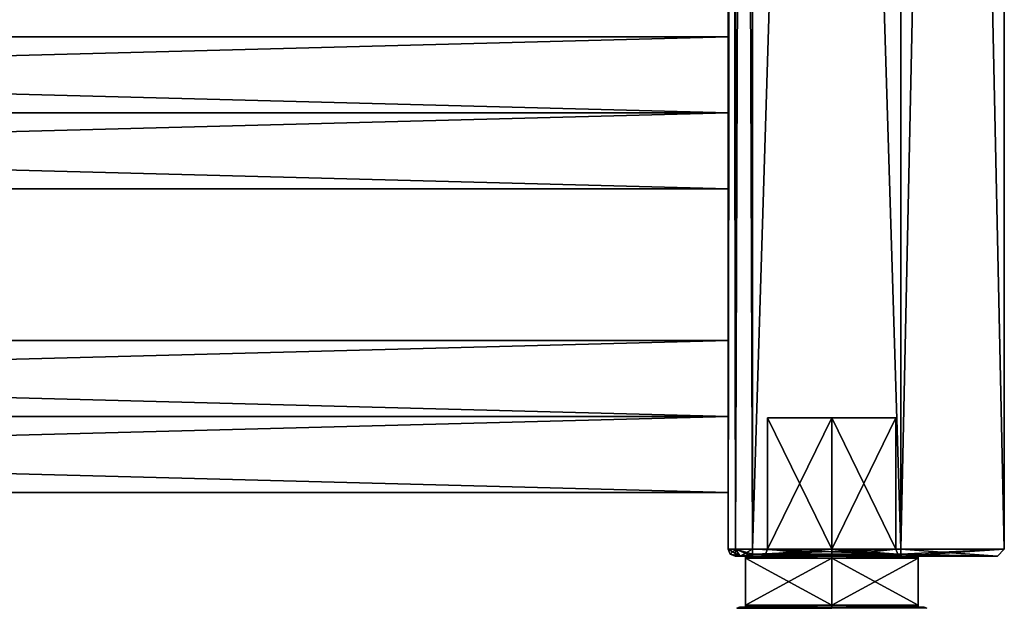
# Model space of a CAD drawing. Extents: x -250 to 250, y -430 to 356.
# Tile 212 of 256: x 107 to 250, y -358 to -273. Entities that reach past the tile are written whole.
import ezdxf

# ---------------------------------------------------------------- set-up
doc = ezdxf.new("R2010")
doc.units = 0
doc.header["$LTSCALE"] = 26.699852
for name, color, linetype in [('3', 7, 'CONTINUOUS'), ('4', 7, 'CONTINUOUS'), ('4376', 7, 'CONTINUOUS'), ('4377', 7, 'CONTINUOUS'), ('4378', 7, 'CONTINUOUS'), ('4379', 7, 'CONTINUOUS'), ('4380', 7, 'CONTINUOUS'), ('4381', 7, 'CONTINUOUS'), ('4382', 7, 'CONTINUOUS'), ('4383', 7, 'CONTINUOUS'), ('4384', 7, 'CONTINUOUS'), ('4385', 7, 'CONTINUOUS'), ('4452', 7, 'CONTINUOUS'), ('4454', 7, 'CONTINUOUS'), ('45', 7, 'CONTINUOUS'), ('46', 7, 'CONTINUOUS'), ('4680', 7, 'CONTINUOUS'), ('47', 7, 'CONTINUOUS'), ('48', 7, 'CONTINUOUS'), ('5', 7, 'CONTINUOUS'), ('50', 7, 'CONTINUOUS'), ('51', 7, 'CONTINUOUS'), ('52', 7, 'CONTINUOUS'), ('57', 7, 'CONTINUOUS'), ('58', 7, 'CONTINUOUS'), ('59', 7, 'CONTINUOUS'), ('6', 7, 'CONTINUOUS'), ('60', 7, 'CONTINUOUS'), ('61', 7, 'CONTINUOUS'), ('62', 7, 'CONTINUOUS'), ('68', 7, 'CONTINUOUS'), ('69', 7, 'CONTINUOUS'), ('70', 7, 'CONTINUOUS'), ('73', 7, 'CONTINUOUS'), ('74', 7, 'CONTINUOUS')]:
    doc.layers.add(name, color=color, linetype=linetype)

msp = doc.modelspace()

# ---------------------------------------------------------------- linework, layer by layer
at = {"layer": '3', "color": 7, "linetype": 'CONTINUOUS'}
for points in [[(210, -319), (-210, -319), (-210, -330, 11), (210, -319)], [(210, -319), (210, -330, -11), (-210, -319), (210, -319)], [(210, -330, -11), (-210, -330, -11), (-210, -319), (210, -330, -11)], [(210, -330, 11), (210, -319), (-210, -330, 11), (210, -330, 11)]]:
    msp.add_3dface(points, dxfattribs=at)
at = {"layer": '4', "color": 7, "linetype": 'CONTINUOUS'}
for points in [[(210, -330, 11), (-210, -330, 11), (-210, -341), (210, -330, 11)], [(-210, -330, -11), (210, -341), (-210, -341), (-210, -330, -11)], [(210, -341), (210, -330, 11), (-210, -341), (210, -341)], [(210, -330, -11), (210, -341), (-210, -330, -11), (210, -330, -11)]]:
    msp.add_3dface(points, dxfattribs=at)
at = {"layer": '4376', "linetype": 'CONTINUOUS'}
for points in [[(237.5, -357.6, -5.61), (237.5, -357.6, 5.61), (212.5, -357.6, -5.61), (237.5, -357.6, -5.61)], [(212.5, -357.6, -5.61), (237.5, -357.6, 5.61), (212.5, -357.6, 5.61), (212.5, -357.6, -5.61)], [(212.5, -357.6, 5.61), (237.5, -357.6, 5.61), (225, -357.6, 13.7), (212.5, -357.6, 5.61)], [(225, -357.6, -13.7), (237.5, -357.6, -5.61), (212.5, -357.6, -5.61), (225, -357.6, -13.7)]]:
    msp.add_3dface(points, dxfattribs=at)
at = {"layer": '4377', "linetype": 'CONTINUOUS'}
for points in [[(225, -350.5, -14), (212.5, -357.3, -6.3), (212.5, -350.5, -6.3), (225, -350.5, -14)], [(225, -357.3, -14), (212.5, -357.3, -6.3), (225, -350.5, -14), (225, -357.3, -14)], [(237.5, -350.5, -6.3), (225, -357.3, -14), (225, -350.5, -14), (237.5, -350.5, -6.3)], [(237.5, -357.3, -6.3), (225, -357.3, -14), (237.5, -350.5, -6.3), (237.5, -357.3, -6.3)]]:
    msp.add_3dface(points, dxfattribs=at)
at = {"layer": '4378', "linetype": 'CONTINUOUS'}
for points in [[(225, -350.2, 13.7), (237.5, -350.2, 5.61), (212.5, -350.2, 5.61), (225, -350.2, 13.7)], [(212.5, -350.2, 5.61), (237.5, -350.2, 5.61), (237.5, -350.2, -5.61), (212.5, -350.2, 5.61)], [(212.5, -350.2, -5.61), (212.5, -350.2, 5.61), (237.5, -350.2, -5.61), (212.5, -350.2, -5.61)], [(225, -350.2, -13.7), (212.5, -350.2, -5.61), (237.5, -350.2, -5.61), (225, -350.2, -13.7)]]:
    msp.add_3dface(points, dxfattribs=at)
at = {"layer": '4379', "linetype": 'CONTINUOUS'}
for points in [[(212.5, -350.5, 6.3), (225, -357.3, 14), (225, -350.5, 14), (212.5, -350.5, 6.3)], [(212.5, -357.3, 6.3), (225, -357.3, 14), (212.5, -350.5, 6.3), (212.5, -357.3, 6.3)], [(225, -350.5, 14), (237.5, -357.3, 6.3), (237.5, -350.5, 6.3), (225, -350.5, 14)], [(225, -357.3, 14), (237.5, -357.3, 6.3), (225, -350.5, 14), (225, -357.3, 14)]]:
    msp.add_3dface(points, dxfattribs=at)
at = {"layer": '4380', "linetype": 'CONTINUOUS'}
for points in [[(212.5, -350.2, -5.61), (225, -350.2, -13.7), (212.5, -350.35, -5.95), (212.5, -350.2, -5.61)], [(225, -350.2, -13.7), (212.5, -350.5, -6.3), (212.5, -350.35, -5.95), (225, -350.2, -13.7)], [(225, -350.5, -14), (212.5, -350.5, -6.3), (225, -350.2, -13.7), (225, -350.5, -14)], [(225, -350.5, -14), (237.5, -350.2, -5.61), (237.5, -350.35, -5.95), (225, -350.5, -14)], [(225, -350.5, -14), (225, -350.2, -13.7), (237.5, -350.2, -5.61), (225, -350.5, -14)], [(237.5, -350.5, -6.3), (225, -350.5, -14), (237.5, -350.35, -5.95), (237.5, -350.5, -6.3)]]:
    msp.add_3dface(points, dxfattribs=at)
at = {"layer": '4381', "linetype": 'CONTINUOUS'}
for points in [[(225, -350.2, 13.7), (212.5, -350.2, 5.61), (225, -350.5, 14), (225, -350.2, 13.7)], [(225, -350.5, 14), (212.5, -350.2, 5.61), (212.5, -350.35, 5.95), (225, -350.5, 14)], [(212.5, -350.5, 6.3), (225, -350.5, 14), (212.5, -350.35, 5.95), (212.5, -350.5, 6.3)], [(225, -350.2, 13.7), (225, -350.5, 14), (237.5, -350.5, 6.3), (225, -350.2, 13.7)], [(225, -350.2, 13.7), (237.5, -350.5, 6.3), (237.5, -350.35, 5.95), (225, -350.2, 13.7)], [(237.5, -350.2, 5.61), (225, -350.2, 13.7), (237.5, -350.35, 5.95), (237.5, -350.2, 5.61)]]:
    msp.add_3dface(points, dxfattribs=at)
at = {"layer": '4382', "linetype": 'CONTINUOUS'}
for points in [[(225, -357.6, -13.7), (212.5, -357.6, -5.61), (225, -357.3, -14), (225, -357.6, -13.7)], [(212.5, -357.3, -6.3), (225, -357.3, -14), (212.5, -357.45, -5.95), (212.5, -357.3, -6.3)], [(225, -357.3, -14), (212.5, -357.6, -5.61), (212.5, -357.45, -5.95), (225, -357.3, -14)], [(225, -357.6, -13.7), (225, -357.3, -14), (237.5, -357.3, -6.3), (225, -357.6, -13.7)], [(225, -357.6, -13.7), (237.5, -357.3, -6.3), (237.5, -357.45, -5.95), (225, -357.6, -13.7)], [(237.5, -357.6, -5.61), (225, -357.6, -13.7), (237.5, -357.45, -5.95), (237.5, -357.6, -5.61)]]:
    msp.add_3dface(points, dxfattribs=at)
at = {"layer": '4383', "linetype": 'CONTINUOUS'}
for points in [[(225, -357.6, 13.7), (225, -357.3, 14), (212.5, -357.3, 6.3), (225, -357.6, 13.7)], [(225, -357.6, 13.7), (212.5, -357.3, 6.3), (212.5, -357.45, 5.95), (225, -357.6, 13.7)], [(212.5, -357.6, 5.61), (225, -357.6, 13.7), (212.5, -357.45, 5.95), (212.5, -357.6, 5.61)], [(225, -357.3, 14), (237.5, -357.6, 5.61), (237.5, -357.45, 5.95), (225, -357.3, 14)], [(237.5, -357.3, 6.3), (225, -357.3, 14), (237.5, -357.45, 5.95), (237.5, -357.3, 6.3)], [(225, -357.6, 13.7), (237.5, -357.6, 5.61), (225, -357.3, 14), (225, -357.6, 13.7)]]:
    msp.add_3dface(points, dxfattribs=at)
at = {"layer": '4384', "linetype": 'CONTINUOUS'}
for points in [[(237.5, -350.2, 5.61), (237.5, -357.6, -5.61), (237.5, -350.2, -5.61), (237.5, -350.2, 5.61)], [(237.5, -350.2, -5.61), (237.5, -357.6, -5.61), (237.5, -357.45, -5.95), (237.5, -350.2, -5.61)], [(237.5, -350.35, -5.95), (237.5, -350.2, -5.61), (237.5, -357.45, -5.95), (237.5, -350.35, -5.95)], [(237.5, -357.6, 5.61), (237.5, -357.6, -5.61), (237.5, -350.2, 5.61), (237.5, -357.6, 5.61)], [(237.5, -357.6, 5.61), (237.5, -350.2, 5.61), (237.5, -350.35, 5.95), (237.5, -357.6, 5.61)], [(237.5, -357.6, 5.61), (237.5, -350.35, 5.95), (237.5, -357.45, 5.95), (237.5, -357.6, 5.61)], [(237.5, -357.3, -6.3), (237.5, -350.35, -5.95), (237.5, -357.45, -5.95), (237.5, -357.3, -6.3)], [(237.5, -357.3, -6.3), (237.5, -350.5, -6.3), (237.5, -350.35, -5.95), (237.5, -357.3, -6.3)], [(237.5, -350.35, 5.95), (237.5, -350.5, 6.3), (237.5, -357.45, 5.95), (237.5, -350.35, 5.95)], [(237.5, -350.5, 6.3), (237.5, -357.3, 6.3), (237.5, -357.45, 5.95), (237.5, -350.5, 6.3)]]:
    msp.add_3dface(points, dxfattribs=at)
at = {"layer": '4385', "linetype": 'CONTINUOUS'}
for points in [[(212.5, -350.35, 5.95), (212.5, -350.2, 5.61), (212.5, -357.45, 5.95), (212.5, -350.35, 5.95)], [(212.5, -357.6, -5.61), (212.5, -357.6, 5.61), (212.5, -350.2, -5.61), (212.5, -357.6, -5.61)], [(212.5, -357.6, -5.61), (212.5, -350.2, -5.61), (212.5, -350.35, -5.95), (212.5, -357.6, -5.61)], [(212.5, -357.6, 5.61), (212.5, -350.2, 5.61), (212.5, -350.2, -5.61), (212.5, -357.6, 5.61)], [(212.5, -350.2, 5.61), (212.5, -357.6, 5.61), (212.5, -357.45, 5.95), (212.5, -350.2, 5.61)], [(212.5, -357.3, 6.3), (212.5, -350.5, 6.3), (212.5, -350.35, 5.95), (212.5, -357.3, 6.3)], [(212.5, -357.3, 6.3), (212.5, -350.35, 5.95), (212.5, -357.45, 5.95), (212.5, -357.3, 6.3)], [(212.5, -350.35, -5.95), (212.5, -350.5, -6.3), (212.5, -357.45, -5.95), (212.5, -350.35, -5.95)], [(212.5, -357.6, -5.61), (212.5, -350.35, -5.95), (212.5, -357.45, -5.95), (212.5, -357.6, -5.61)], [(212.5, -350.5, -6.3), (212.5, -357.3, -6.3), (212.5, -357.45, -5.95), (212.5, -350.5, -6.3)]]:
    msp.add_3dface(points, dxfattribs=at)
at = {"layer": '4452', "color": 7, "linetype": 'CONTINUOUS'}
for points in [[(238.75, -357.75), (225, -357.6, 13.4), (225, -357.64, 13.59), (238.75, -357.75)], [(225, -357.6, 13.4), (238.75, -357.75), (238.4, -357.6, 0), (225, -357.6, 13.4)], [(238.75, -357.75), (225, -357.75, -13.75), (238.4, -357.6, 0), (238.75, -357.75)], [(238.4, -357.6, 0), (225, -357.75, -13.75), (225, -357.64, -13.59), (238.4, -357.6, 0)], [(225, -357.6, -13.4), (238.4, -357.6, 0), (225, -357.64, -13.59), (225, -357.6, -13.4)]]:
    msp.add_3dface(points, dxfattribs=at)
at = {"layer": '4454', "color": 7, "linetype": 'CONTINUOUS'}
for points in [[(211.25, -357.75), (225, -357.75, 13.75), (211.6, -357.6, 0), (211.25, -357.75)], [(211.25, -357.75), (225, -357.6, -13.4), (225, -357.64, -13.59), (211.25, -357.75)], [(225, -357.6, -13.4), (211.25, -357.75), (211.6, -357.6, 0), (225, -357.6, -13.4)], [(225, -357.64, 13.59), (225, -357.6, 13.4), (211.6, -357.6, 0), (225, -357.64, 13.59)], [(225, -357.75, 13.75), (225, -357.64, 13.59), (211.6, -357.6, 0), (225, -357.75, 13.75)]]:
    msp.add_3dface(points, dxfattribs=at)
at = {"layer": '45', "color": 7, "linetype": 'CONTINUOUS'}
for points in [[(235, 349.2, -15), (235, -349.2, -15), (213.5, 349.2, -15), (235, 349.2, -15)], [(213.5, 349.2, -15), (235, -349.2, -15), (213.5, -349.2, -15), (213.5, 349.2, -15)]]:
    msp.add_3dface(points, dxfattribs=at)
at = {"layer": '46', "color": 7, "linetype": 'CONTINUOUS'}
for points in [[(213.5, 349.2, 15), (213.5, -349.2, 15), (235, 349.2, 15), (213.5, 349.2, 15)], [(235, 349.2, 15), (213.5, -349.2, 15), (235, -349.2, 15), (235, 349.2, 15)]]:
    msp.add_3dface(points, dxfattribs=at)
at = {"layer": '4680', "color": 7, "linetype": 'CONTINUOUS'}
for points in [[(225, -357.6, 13.4), (238.4, -357.6, 0), (211.6, -357.6, 0), (225, -357.6, 13.4)], [(238.4, -357.6, 0), (225, -357.6, -13.4), (211.6, -357.6, 0), (238.4, -357.6, 0)]]:
    msp.add_3dface(points, dxfattribs=at)
at = {"layer": '47', "color": 7, "linetype": 'CONTINUOUS'}
for points in [[(211, -350.2, 11.5), (211.73, -350.2, -13.27), (211.73, -350.2, 13.27), (211, -350.2, 11.5)], [(211, -350.2, -11.5), (211.73, -350.2, -13.27), (211, -350.2, 11.5), (211, -350.2, -11.5)], [(211.73, -350.2, -13.27), (213.5, -350.2, -14), (211.73, -350.2, 13.27), (211.73, -350.2, -13.27)], [(211.73, -350.2, 13.27), (213.5, -350.2, -14), (213.5, -350.2, 14), (211.73, -350.2, 13.27)], [(213.5, -350.2, 14), (214.7, -350.2), (225, -350.2, 10.3), (213.5, -350.2, 14)], [(235, -350.2, 14), (213.5, -350.2, 14), (225, -350.2, 10.3), (235, -350.2, 14)], [(213.5, -350.2, -14), (235, -350.2, -14), (225, -350.2, -10.3), (213.5, -350.2, -14)], [(213.5, -350.2, 14), (213.5, -350.2, -14), (214.7, -350.2), (213.5, -350.2, 14)], [(214.7, -350.2), (213.5, -350.2, -14), (225, -350.2, -10.3), (214.7, -350.2)], [(235.3, -350.2), (235, -350.2, 14), (225, -350.2, 10.3), (235.3, -350.2)], [(225, -350.2, -10.3), (235, -350.2, -14), (235.3, -350.2), (225, -350.2, -10.3)], [(249, -350.2, 0), (235, -350.2, 14), (235.3, -350.2), (249, -350.2, 0)], [(235, -350.2, -14), (249, -350.2, 0), (235.3, -350.2), (235, -350.2, -14)]]:
    msp.add_3dface(points, dxfattribs=at)
at = {"layer": '48', "color": 7, "linetype": 'CONTINUOUS'}
for points in [[(210, 349.2, 11.5), (210, -22, 11), (210, -349.2, 11.5), (210, 349.2, 11.5)], [(210, -349.2, -11.5), (210, 22, -11), (210, 349.2, -11.5), (210, -349.2, -11.5)], [(210, -349.2, -11.5), (210, -22, -11), (210, 22, -11), (210, -349.2, -11.5)], [(210, -66, 11), (210, -349.2, 11.5), (210, -22, 11), (210, -66, 11)], [(210, -349.2, -11.5), (210, -66, -11), (210, -22, -11), (210, -349.2, -11.5)], [(210, -198, 11), (210, -349.2, 11.5), (210, -66, 11), (210, -198, 11)], [(210, -349.2, -11.5), (210, -198, -11), (210, -66, -11), (210, -349.2, -11.5)], [(210, -242, 11), (210, -349.2, 11.5), (210, -198, 11), (210, -242, 11)], [(210, -349.2, -11.5), (210, -242, -11), (210, -198, -11), (210, -349.2, -11.5)], [(210, -253), (210, -275), (210, -242, 11), (210, -253)], [(210, -242, -11), (210, -286, -11), (210, -253), (210, -242, -11)], [(210, -286, 11), (210, -349.2, 11.5), (210, -242, 11), (210, -286, 11)], [(210, -275), (210, -286, 11), (210, -242, 11), (210, -275)], [(210, -349.2, -11.5), (210, -286, -11), (210, -242, -11), (210, -349.2, -11.5)], [(210, -286, -11), (210, -275), (210, -253), (210, -286, -11)], [(210, -286, -11), (210, -330, -11), (210, -297), (210, -286, -11)], [(210, -319), (210, -330, 11), (210, -286, 11), (210, -319)], [(210, -297), (210, -319), (210, -286, 11), (210, -297)], [(210, -330, 11), (210, -349.2, 11.5), (210, -286, 11), (210, -330, 11)], [(210, -349.2, -11.5), (210, -330, -11), (210, -286, -11), (210, -349.2, -11.5)], [(210, -330, -11), (210, -319), (210, -297), (210, -330, -11)], [(210, -341), (210, -349.2, 11.5), (210, -330, 11), (210, -341)], [(210, -330, -11), (210, -349.2, -11.5), (210, -341), (210, -330, -11)], [(210, -349.2, -11.5), (210, -349.2, 11.5), (210, -341), (210, -349.2, -11.5)]]:
    msp.add_3dface(points, dxfattribs=at)
at = {"layer": '5', "color": 7, "linetype": 'CONTINUOUS'}
for points in [[(210, -275), (-210, -275), (-210, -286, 11), (210, -275)], [(210, -275), (210, -286, -11), (-210, -275), (210, -275)], [(210, -286, -11), (-210, -286, -11), (-210, -275), (210, -286, -11)], [(210, -286, 11), (210, -275), (-210, -286, 11), (210, -286, 11)]]:
    msp.add_3dface(points, dxfattribs=at)
at = {"layer": '50', "color": 7, "linetype": 'CONTINUOUS'}
for points in [[(235, -349.2, -15), (250, 349.2), (250, -349.2), (235, -349.2, -15)], [(235, -349.2, -15), (235, 349.2, -15), (250, 349.2), (235, -349.2, -15)], [(250, 349.2), (235, 349.2, 15), (250, -349.2), (250, 349.2)], [(235, 349.2, 15), (235, -349.2, 15), (250, -349.2), (235, 349.2, 15)]]:
    msp.add_3dface(points, dxfattribs=at)
at = {"layer": '51', "color": 7, "linetype": 'CONTINUOUS'}
for points in [[(210, 349.2, 11.5), (210, -349.2, 11.5), (211.03, -349.2, 13.97), (210, 349.2, 11.5)], [(210, 349.2, 11.5), (211.03, -349.2, 13.97), (211.03, 349.2, 13.97), (210, 349.2, 11.5)], [(213.5, -349.2, 15), (213.5, 349.2, 15), (211.03, 349.2, 13.97), (213.5, -349.2, 15)], [(211.03, -349.2, 13.97), (213.5, -349.2, 15), (211.03, 349.2, 13.97), (211.03, -349.2, 13.97)]]:
    msp.add_3dface(points, dxfattribs=at)
at = {"layer": '52', "color": 7, "linetype": 'CONTINUOUS'}
for points in [[(210, -349.2, -11.5), (210, 349.2, -11.5), (211.03, 349.2, -13.97), (210, -349.2, -11.5)], [(211.03, -349.2, -13.97), (210, -349.2, -11.5), (211.03, 349.2, -13.97), (211.03, -349.2, -13.97)], [(213.5, 349.2, -15), (213.5, -349.2, -15), (211.03, -349.2, -13.97), (213.5, 349.2, -15)], [(213.5, 349.2, -15), (211.03, -349.2, -13.97), (211.03, 349.2, -13.97), (213.5, 349.2, -15)]]:
    msp.add_3dface(points, dxfattribs=at)
at = {"layer": '57', "color": 7, "linetype": 'CONTINUOUS'}
for points in [[(210.29, -349.91, 11.5), (210, -349.2, 11.5), (210.29, -349.91, -11.5), (210.29, -349.91, 11.5)], [(210, -349.2, 11.5), (210, -349.2, -11.5), (210.29, -349.91, -11.5), (210, -349.2, 11.5)], [(211, -350.2, -11.5), (210.29, -349.91, 11.5), (210.29, -349.91, -11.5), (211, -350.2, -11.5)], [(211, -350.2, -11.5), (211, -350.2, 11.5), (210.29, -349.91, 11.5), (211, -350.2, -11.5)]]:
    msp.add_3dface(points, dxfattribs=at)
at = {"layer": '58', "color": 7, "linetype": 'CONTINUOUS'}
for points in [[(235, -349.2, 15), (213.5, -349.2, 15), (213.5, -349.91, 14.71), (235, -349.2, 15)], [(235, -349.91, 14.71), (235, -349.2, 15), (213.5, -349.91, 14.71), (235, -349.91, 14.71)], [(213.5, -350.2, 14), (235, -350.2, 14), (235, -349.91, 14.71), (213.5, -350.2, 14)], [(213.5, -350.2, 14), (235, -349.91, 14.71), (213.5, -349.91, 14.71), (213.5, -350.2, 14)]]:
    msp.add_3dface(points, dxfattribs=at)
at = {"layer": '59', "color": 7, "linetype": 'CONTINUOUS'}
for points in [[(235, -349.2, 15), (249, -350.2, 0), (250, -349.2), (235, -349.2, 15)], [(249, -350.2, 0), (235, -349.2, 15), (235, -349.91, 14.71), (249, -350.2, 0)], [(235, -349.2, -15), (250, -349.2), (235, -349.91, -14.71), (235, -349.2, -15)], [(250, -349.2), (235, -350.2, -14), (235, -349.91, -14.71), (250, -349.2)], [(249, -350.2, 0), (235, -350.2, -14), (250, -349.2), (249, -350.2, 0)], [(235, -350.2, 14), (249, -350.2, 0), (235, -349.91, 14.71), (235, -350.2, 14)]]:
    msp.add_3dface(points, dxfattribs=at)
at = {"layer": '6', "color": 7, "linetype": 'CONTINUOUS'}
for points in [[(210, -286, 11), (-210, -286, 11), (-210, -297), (210, -286, 11)], [(-210, -286, -11), (210, -297), (-210, -297), (-210, -286, -11)], [(210, -297), (210, -286, 11), (-210, -297), (210, -297)], [(210, -286, -11), (210, -297), (-210, -286, -11), (210, -286, -11)]]:
    msp.add_3dface(points, dxfattribs=at)
at = {"layer": '60', "color": 7, "linetype": 'CONTINUOUS'}
for points in [[(213.5, -349.2, -15), (235, -349.2, -15), (235, -349.91, -14.71), (213.5, -349.2, -15)], [(213.5, -349.2, -15), (235, -349.91, -14.71), (213.5, -349.91, -14.71), (213.5, -349.2, -15)], [(235, -349.91, -14.71), (235, -350.2, -14), (213.5, -349.91, -14.71), (235, -349.91, -14.71)], [(235, -350.2, -14), (213.5, -350.2, -14), (213.5, -349.91, -14.71), (235, -350.2, -14)]]:
    msp.add_3dface(points, dxfattribs=at)
at = {"layer": '61', "color": 7, "linetype": 'CONTINUOUS'}
for points in [[(211.73, -350.2, 13.27), (210, -349.2, 11.5), (210.29, -349.91, 11.5), (211.73, -350.2, 13.27)], [(210, -349.2, 11.5), (211.73, -350.2, 13.27), (211.03, -349.2, 13.97), (210, -349.2, 11.5)], [(213.5, -349.91, 14.71), (213.5, -349.2, 15), (211.03, -349.2, 13.97), (213.5, -349.91, 14.71)], [(211.73, -350.2, 13.27), (213.5, -350.2, 14), (211.03, -349.2, 13.97), (211.73, -350.2, 13.27)], [(213.5, -350.2, 14), (213.5, -349.91, 14.71), (211.03, -349.2, 13.97), (213.5, -350.2, 14)], [(211, -350.2, 11.5), (211.73, -350.2, 13.27), (210.29, -349.91, 11.5), (211, -350.2, 11.5)]]:
    msp.add_3dface(points, dxfattribs=at)
at = {"layer": '62', "color": 7, "linetype": 'CONTINUOUS'}
for points in [[(210, -349.2, -11.5), (211.03, -349.2, -13.97), (210.29, -349.91, -11.5), (210, -349.2, -11.5)], [(211.03, -349.2, -13.97), (211, -350.2, -11.5), (210.29, -349.91, -11.5), (211.03, -349.2, -13.97)], [(211.73, -350.2, -13.27), (211, -350.2, -11.5), (211.03, -349.2, -13.97), (211.73, -350.2, -13.27)], [(213.5, -349.2, -15), (211.73, -350.2, -13.27), (211.03, -349.2, -13.97), (213.5, -349.2, -15)], [(211.73, -350.2, -13.27), (213.5, -349.2, -15), (213.5, -349.91, -14.71), (211.73, -350.2, -13.27)], [(213.5, -350.2, -14), (211.73, -350.2, -13.27), (213.5, -349.91, -14.71), (213.5, -350.2, -14)]]:
    msp.add_3dface(points, dxfattribs=at)
at = {"layer": '68', "color": 7, "linetype": 'CONTINUOUS'}
for points in [[(225, -330.2, 9.3), (215.7, -330.2), (225, -330.2, -9.3), (225, -330.2, 9.3)], [(234.3, -330.2), (225, -330.2, 9.3), (225, -330.2, -9.3), (234.3, -330.2)]]:
    msp.add_3dface(points, dxfattribs=at)
at = {"layer": '69', "color": 7, "linetype": 'CONTINUOUS'}
for points in [[(215.7, -330.2), (225, -330.2, 9.3), (215.7, -349.2), (215.7, -330.2)], [(215.7, -349.2), (225, -330.2, 9.3), (225, -349.2, 9.3), (215.7, -349.2)], [(225, -349.2, 9.3), (234.3, -330.2), (234.3, -349.2), (225, -349.2, 9.3)], [(225, -330.2, 9.3), (234.3, -330.2), (225, -349.2, 9.3), (225, -330.2, 9.3)]]:
    msp.add_3dface(points, dxfattribs=at)
at = {"layer": '70', "color": 7, "linetype": 'CONTINUOUS'}
for points in [[(225, -330.2, -9.3), (215.7, -330.2), (225, -349.2, -9.3), (225, -330.2, -9.3)], [(215.7, -330.2), (215.7, -349.2), (225, -349.2, -9.3), (215.7, -330.2)], [(234.3, -330.2), (225, -330.2, -9.3), (234.3, -349.2), (234.3, -330.2)], [(234.3, -349.2), (225, -330.2, -9.3), (225, -349.2, -9.3), (234.3, -349.2)]]:
    msp.add_3dface(points, dxfattribs=at)
at = {"layer": '73', "color": 7, "linetype": 'CONTINUOUS'}
for points in [[(225, -350.2, -10.3), (215.7, -349.2), (215.41, -349.91), (225, -350.2, -10.3)], [(215.7, -349.2), (225, -350.2, -10.3), (225, -349.2, -9.3), (215.7, -349.2)], [(234.3, -349.2), (225, -349.2, -9.3), (234.59, -349.91), (234.3, -349.2)], [(225, -350.2, -10.3), (235.3, -350.2), (225, -349.2, -9.3), (225, -350.2, -10.3)], [(225, -349.2, -9.3), (235.3, -350.2), (234.59, -349.91), (225, -349.2, -9.3)], [(214.7, -350.2), (225, -350.2, -10.3), (215.41, -349.91), (214.7, -350.2)]]:
    msp.add_3dface(points, dxfattribs=at)
at = {"layer": '74', "color": 7, "linetype": 'CONTINUOUS'}
for points in [[(225, -350.2, 10.3), (214.7, -350.2), (225, -349.2, 9.3), (225, -350.2, 10.3)], [(225, -349.2, 9.3), (214.7, -350.2), (215.41, -349.91), (225, -349.2, 9.3)], [(215.7, -349.2), (225, -349.2, 9.3), (215.41, -349.91), (215.7, -349.2)], [(225, -350.2, 10.3), (225, -349.2, 9.3), (234.3, -349.2), (225, -350.2, 10.3)], [(225, -350.2, 10.3), (234.3, -349.2), (234.59, -349.91), (225, -350.2, 10.3)], [(235.3, -350.2), (225, -350.2, 10.3), (234.59, -349.91), (235.3, -350.2)]]:
    msp.add_3dface(points, dxfattribs=at)

doc.saveas('drawing.dxf')
